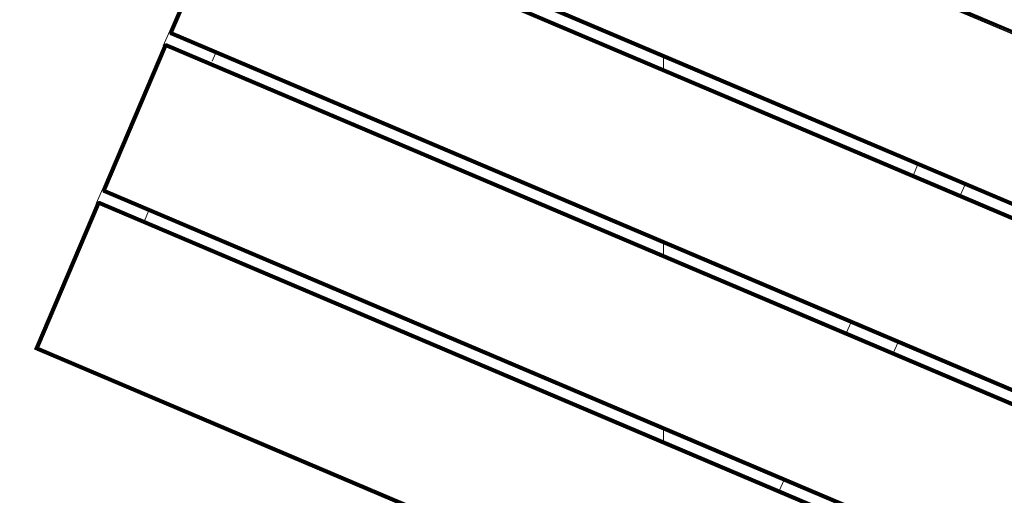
# Model space of a CAD drawing. Header units: millimetres. Extents: x -68595 to 26741, y -534 to 35396.
# Tile 17 of 172: x -60772 to -60194, y 25938 to 26217. Entities that reach past the tile are written whole.
import ezdxf

# ---------------------------------------------------------------- set-up
doc = ezdxf.new("R2010")
doc.units = ezdxf.units.MM
for name, color, linetype, lineweight, true_color in [('Furniture-1', 7, 'Continuous', 9, 0xaaaaaa), ('Kohvikulaud-1', 7, 'Continuous', 9, 0xaaaaaa), ('Surface Pattern-1', 7, 'Continuous', 9, 0x232323)]:
    doc.layers.add(name, color=color, linetype=linetype, lineweight=lineweight, true_color=true_color)

# ---------------------------------------------------------------- blocks, each defined once
blk = doc.blocks.new('MA_Kohvikulaud - Kohvikulaud_DWG-V62-Sisehoov')
at = {"layer": 'Kohvikulaud-1'}
for p, q in [((-38, 448), (-40, 450)), ((-40, 450), (-38.01, 450)), ((-40, 450), (-38, 448)), ((-40, 448), (-40, 450)), ((-40, 448), (-39.97, 448.36)), ((-39.97, 448.36), (-40, 448)), ((-40, 448), (-39.97, 448.03)), ((-39.97, 448.36), (-39.86, 448.74)), ((-39.86, 448.73), (-39.97, 448.36)), ((-39.97, 448.03), (-39.86, 448)), ((-39.97, 448), (-39.97, -448)), ((-39.86, 448.74), (-39.67, 449.09)), ((-39.67, 449.09), (-39.86, 448.72)), ((-39.67, 449.09), (-39.86, 448.73)), ((-39.67, 449.08), (-39.86, 448.68)), ((-39.86, 448.7), (-39.67, 449.08)), ((-39.86, 448.68), (-39.67, 449.02)), ((-39.86, 448.62), (-39.67, 449.02)), ((-39.86, 448.62), (-39.67, 448.92)), ((-39.86, 448.52), (-39.67, 448.92)), ((-39.86, 448.52), (-39.67, 448.77)), ((-39.86, 448.4), (-39.67, 448.77)), ((-39.86, 448.4), (-39.67, 448.6)), ((-39.86, 448.27), (-39.67, 448.6)), ((-39.86, 448.27), (-39.67, 448.4)), ((-39.86, 448.13), (-39.67, 448.4)), ((-39.86, 448.13), (-39.67, 448.2)), ((-39.67, 448), (-39.86, 448.13)), ((-39.86, 448.07), (-39.67, 448)), ((-39.86, 448), (-39.86, -448)), ((-39.67, 449.09), (-39.41, 449.41)), ((-39.41, 449.41), (-39.67, 449.09)), ((-39.41, 449.39), (-39.67, 449.08)), ((-39.67, 449.02), (-39.41, 449.31)), ((-39.67, 448.92), (-39.41, 449.18)), ((-39.67, 449.08), (-39.67, 449.09)), ((-39.67, 449.08), (-39.67, 449.02)), ((-39.67, 449.02), (-39.67, 448.92)), ((-39.67, 448.77), (-39.41, 449)), ((-39.67, 448.92), (-39.67, 448.77)), ((-39.67, 448.6), (-39.41, 448.77)), ((-39.67, 448.77), (-39.67, 448.6)), ((-39.67, 448.6), (-39.67, 448.4)), ((-39.67, 448.4), (-39.41, 448.52)), ((-39.67, 448.4), (-39.67, 448.2)), ((-39.67, 448.2), (-39.41, 448.26)), ((-39.67, 448.2), (-39.67, 448)), ((-39.67, 448), (-39.41, 448)), ((-39.67, 448), (-39.67, -448)), ((-39.41, 449.41), (-39.09, 449.67)), ((-39.09, 449.67), (-39.41, 449.41)), ((-39.09, 449.65), (-39.41, 449.39)), ((-39.41, 449.31), (-39.09, 449.56)), ((-39.41, 449.39), (-39.41, 449.41)), ((-39.41, 449.18), (-39.09, 449.4)), ((-39.41, 449.39), (-39.41, 449.31)), ((-39.41, 449.31), (-39.41, 449.18)), ((-39.41, 449), (-39.09, 449.18)), ((-39.41, 449.18), (-39.41, 449)), ((-39.41, 449), (-39.41, 448.77)), ((-39.41, 448.77), (-39.09, 448.92)), ((-39.41, 448.77), (-39.41, 448.52)), ((-39.41, 448.52), (-39.09, 448.62)), ((-39.41, 448.52), (-39.41, 448.26)), ((-39.41, 448.26), (-39.09, 448.3)), ((-39.41, 448.26), (-39.41, 448)), ((-39.41, 448), (-39.09, 448)), ((-39.41, 448), (-39.41, -448)), ((-39.09, 449.67), (-38.74, 449.86)), ((-38.74, 449.86), (-39.09, 449.67)), ((-38.74, 449.83), (-39.09, 449.65)), ((-39.09, 449.56), (-38.74, 449.73)), ((-39.09, 449.65), (-39.09, 449.67)), ((-39.09, 449.65), (-39.09, 449.56)), ((-39.09, 449.4), (-38.74, 449.56)), ((-39.09, 449.56), (-39.09, 449.4)), ((-39.09, 449.4), (-39.09, 449.18)), ((-39.09, 449.18), (-38.74, 449.31)), ((-39.09, 449.18), (-39.09, 448.92)), ((-39.09, 448.92), (-38.74, 449.02)), ((-39.09, 448.92), (-39.09, 448.62)), ((-39.09, 448.62), (-38.74, 448.68)), ((-39.09, 448.62), (-39.09, 448.3)), ((-39.09, 448.3), (-38.74, 448.34)), ((-39.09, 448.3), (-39.09, 448)), ((-39.09, 448), (-38.74, 448)), ((-39.09, 448), (-39.09, -448)), ((-38.74, 449.86), (-38.36, 449.97)), ((-38.36, 449.97), (-38.74, 449.86)), ((-38.36, 449.93), (-38.74, 449.83)), ((-38.74, 449.83), (-38.74, 449.86)), ((-38.74, 449.73), (-38.36, 449.83)), ((-38.74, 449.83), (-38.74, 449.73)), ((-38.74, 449.73), (-38.74, 449.56)), ((-38.74, 449.56), (-38.36, 449.65)), ((-38.74, 449.56), (-38.74, 449.31)), ((-38.74, 449.31), (-38.36, 449.39)), ((-38.74, 449.31), (-38.74, 449.02)), ((-38.74, 449.02), (-38.36, 449.08)), ((-38.74, 449.02), (-38.74, 448.68)), ((-38.74, 448.68), (-38.36, 448.72)), ((-38.74, 448.68), (-38.74, 448.34)), ((-38.74, 448.34), (-38.36, 448.36)), ((-38.74, 448.34), (-38.74, 448)), ((-38.74, 448), (-38.36, 448)), ((-38.74, 448), (-38.74, -448)), ((-38.36, 449.97), (-38, 450)), ((-38, 450), (-38.36, 449.97)), ((-38.36, 449.93), (-38.36, 449.97)), ((-38.36, 449.93), (-38, 449.97)), ((-38.36, 449.83), (-38.36, 449.93)), ((-38.36, 449.83), (-38, 449.86)), ((-38.36, 449.65), (-38.36, 449.83)), ((-38.36, 449.65), (-38, 449.67)), ((-38.36, 449.39), (-38.36, 449.65)), ((-38.36, 449.39), (-38, 449.41)), ((-38.36, 449.08), (-38.36, 449.39)), ((-38.36, 449.08), (-38, 449.09)), ((-38.36, 448.72), (-38.36, 449.08)), ((-38.36, 448.72), (-38, 448.74)), ((-38.36, 448.36), (-38.36, 448.72)), ((-38.36, 448.36), (-38, 448.36)), ((-38.36, 448.36), (-38.36, 448)), ((-38.36, 448), (-38, 448)), ((-38.36, -448), (-38.36, 448)), ((-38, 449.97), (-38, 450)), ((-38, 449.86), (-38, 449.97)), ((53, 449.97), (-38, 449.97)), ((-38, 449.67), (-38, 449.86)), ((-38, 449.86), (53, 449.86)), ((-38, 449.41), (-38, 449.67)), ((-38, 449.67), (53, 449.67)), ((-38, 449.09), (-38, 449.41)), ((-38, 449.41), (53, 449.41)), ((-38, 448.74), (-38, 449.09)), ((-38, 449.09), (53, 449.09)), ((-38, 448.36), (-38, 448.74)), ((-38, 448.74), (53, 448.74)), ((-38, 448), (-38, 448.36)), ((-38, 448.36), (53, 448.36)), ((53, 448), (-38, 448)), ((-38, 448), (-38, -448)), ((52.99, 450), (62.61, 450)), ((53, 450), (53.36, 449.97)), ((53, 449.97), (53, 450)), ((53.36, 449.97), (53, 450)), ((53, 449.86), (53, 449.97)), ((53.36, 449.93), (53, 449.97)), ((53, 449.67), (53, 449.86)), ((53.36, 449.83), (53, 449.86)), ((53, 449.41), (53, 449.67)), ((53.36, 449.65), (53, 449.67)), ((53, 449.09), (53, 449.41)), ((53.36, 449.39), (53, 449.41)), ((53, 448.74), (53, 449.09)), ((53.36, 449.08), (53, 449.09)), ((53, 448.36), (53, 448.74)), ((53.36, 448.72), (53, 448.74)), ((53, 448), (53, 448.36)), ((53.36, 448.36), (53, 448.36)), ((53, -448), (53, 448)), ((53, 448), (53.36, 448)), ((53.36, 449.97), (53.74, 449.86)), ((53.36, 449.93), (53.36, 449.97)), ((53.74, 449.86), (53.36, 449.97)), ((53.74, 449.83), (53.36, 449.93)), ((53.36, 449.93), (53.36, 449.83)), ((53.36, 449.83), (53.74, 449.73)), ((53.36, 449.83), (53.36, 449.65)), ((53.36, 449.65), (53.74, 449.56)), ((53.36, 449.65), (53.36, 449.39)), ((53.36, 449.39), (53.74, 449.31)), ((53.36, 449.39), (53.36, 449.08)), ((53.36, 449.08), (53.74, 449.02)), ((53.36, 449.08), (53.36, 448.72)), ((53.36, 448.72), (53.74, 448.68)), ((53.36, 448.72), (53.36, 448.36)), ((53.36, 448.36), (53.74, 448.34)), ((53.36, 448.36), (53.36, 448)), ((53.36, 448), (53.74, 448)), ((53.36, -448), (53.36, 448)), ((53.74, 449.86), (54.09, 449.67)), ((53.74, 449.83), (53.74, 449.86)), ((54.09, 449.67), (53.74, 449.86)), ((54.09, 449.65), (53.74, 449.83)), ((53.74, 449.83), (53.74, 449.73)), ((53.74, 449.73), (54.09, 449.56)), ((53.74, 449.73), (53.74, 449.56)), ((53.74, 449.56), (54.09, 449.4)), ((53.74, 449.56), (53.74, 449.31)), ((53.74, 449.31), (54.09, 449.18)), ((53.74, 449.31), (53.74, 449.02)), ((53.74, 449.02), (54.09, 448.92)), ((53.74, 449.02), (53.74, 448.68)), ((53.74, 448.68), (54.09, 448.62)), ((53.74, 448.68), (53.74, 448.34)), ((53.74, 448.34), (54.09, 448.3)), ((53.74, 448.34), (53.74, 448)), ((53.74, 448), (54.09, 448)), ((53.74, 448), (53.74, -448)), ((54.09, 449.67), (54.41, 449.41)), ((54.09, 449.65), (54.09, 449.67)), ((54.41, 449.41), (54.09, 449.67)), ((54.41, 449.39), (54.09, 449.65)), ((54.09, 449.65), (54.09, 449.56)), ((54.09, 449.56), (54.41, 449.31)), ((54.09, 449.56), (54.09, 449.4)), ((54.09, 449.4), (54.41, 449.18)), ((54.09, 449.4), (54.09, 449.18)), ((54.09, 449.18), (54.41, 449)), ((54.09, 449.18), (54.09, 448.92)), ((54.09, 448.92), (54.41, 448.77)), ((54.09, 448.92), (54.09, 448.62)), ((54.09, 448.62), (54.41, 448.52)), ((54.09, 448.62), (54.09, 448.3)), ((54.09, 448.3), (54.41, 448.26)), ((54.09, 448.3), (54.09, 448)), ((54.09, 448), (54.41, 448)), ((54.09, -448), (54.09, 448)), ((54.41, 449.41), (54.67, 449.09)), ((54.41, 449.39), (54.41, 449.41)), ((54.67, 449.09), (54.41, 449.41)), ((54.67, 449.08), (54.41, 449.39)), ((54.41, 449.39), (54.41, 449.31)), ((54.41, 449.31), (54.67, 449.02)), ((54.41, 449.31), (54.41, 449.18)), ((54.41, 449.18), (54.67, 448.92)), ((54.41, 449.18), (54.41, 449)), ((54.41, 449), (54.67, 448.77)), ((54.41, 449), (54.41, 448.77)), ((54.41, 448.77), (54.67, 448.6)), ((54.41, 448.77), (54.41, 448.52)), ((54.41, 448.52), (54.67, 448.4)), ((54.41, 448.52), (54.41, 448.26)), ((54.41, 448.26), (54.67, 448.2)), ((54.41, 448.26), (54.41, 448)), ((54.41, 448), (54.67, 448)), ((54.41, -448), (54.41, 448)), ((54.67, 449.09), (54.86, 448.74)), ((54.67, 449.08), (54.67, 449.09)), ((54.86, 448.74), (54.67, 449.09)), ((54.67, 449.08), (54.86, 448.72)), ((54.67, 449.08), (54.67, 449.02)), ((54.86, 448.73), (54.67, 449.08)), ((54.86, 448.7), (54.67, 449.02)), ((54.67, 449.02), (54.86, 448.7)), ((54.67, 449.02), (54.67, 448.92)), ((54.67, 448.92), (54.86, 448.65)), ((54.67, 448.92), (54.86, 448.65)), ((54.67, 448.92), (54.67, 448.77)), ((54.67, 448.77), (54.86, 448.57)), ((54.67, 448.77), (54.86, 448.57)), ((54.67, 448.77), (54.67, 448.6)), ((54.67, 448.6), (54.86, 448.46)), ((54.67, 448.6), (54.86, 448.46)), ((54.67, 448.6), (54.67, 448.4)), ((54.67, 448.4), (54.86, 448.34)), ((54.67, 448.4), (54.86, 448.34)), ((54.67, 448.4), (54.67, 448.2)), ((54.67, 448.2), (54.86, 448.2)), ((54.67, 448.2), (54.86, 448.2)), ((54.67, 448.2), (54.67, 448)), ((54.67, 448), (54.86, 448.07)), ((54.67, 448), (54.86, 448.07)), ((54.67, -448), (54.67, 448)), ((54.86, 448.74), (54.97, 448.36)), ((54.86, 448.73), (54.97, 448.36)), ((54.86, 448), (54.97, 448.03)), ((54.86, -448), (54.86, 448)), ((54.97, 448.36), (55, 448)), ((54.97, 448.36), (55, 448)), ((54.97, 448.03), (55, 448)), ((54.97, -448), (54.97, 448)), ((60.63, 448), (60.66, 448.36)), ((60.66, 448.36), (60.63, 448)), ((60.66, 448.03), (60.63, 448)), ((60.66, 448.36), (60.77, 448.74)), ((60.66, 448.36), (60.77, 448.74)), ((60.77, 448), (60.66, 448.03)), ((60.66, 448), (60.66, -448)), ((60.77, 448.74), (60.95, 449.09)), ((60.95, 449.09), (60.77, 448.74)), ((60.95, 449.08), (60.77, 448.68)), ((60.77, 448.74), (60.95, 449.08)), ((60.77, 448.68), (60.95, 449.02)), ((60.77, 448.62), (60.95, 449.02)), ((60.77, 448.62), (60.95, 448.92)), ((60.77, 448.52), (60.95, 448.92)), ((60.77, 448.52), (60.95, 448.77)), ((60.77, 448.4), (60.95, 448.77)), ((60.77, 448.4), (60.95, 448.6)), ((60.77, 448.27), (60.95, 448.6)), ((60.77, 448.27), (60.95, 448.4)), ((60.77, 448.13), (60.95, 448.4)), ((60.95, 448.2), (60.77, 448.13)), ((60.77, 448.07), (60.95, 448.2)), ((60.77, 448), (60.95, 448)), ((60.77, -448), (60.77, 448)), ((60.95, 449.09), (61.21, 449.41)), ((61.21, 449.41), (60.95, 449.09)), ((61.21, 449.39), (60.95, 449.08)), ((60.95, 449.02), (61.21, 449.31)), ((60.95, 448.92), (61.21, 449.18)), ((60.95, 449.09), (60.95, 449.08)), ((60.95, 449.08), (60.95, 449.02)), ((60.95, 449.02), (60.95, 448.92)), ((60.95, 448.77), (61.21, 449)), ((60.95, 448.92), (60.95, 448.77)), ((60.95, 448.6), (61.21, 448.77)), ((60.95, 448.77), (60.95, 448.6)), ((60.95, 448.6), (60.95, 448.4)), ((60.95, 448.4), (61.21, 448.52)), ((60.95, 448.4), (60.95, 448.2)), ((60.95, 448.2), (61.21, 448.26)), ((60.95, 448), (60.95, 448.2)), ((60.95, 448), (61.21, 448)), ((60.95, 448), (60.95, -448)), ((61.21, 449.41), (61.53, 449.67)), ((61.53, 449.67), (61.21, 449.41)), ((61.53, 449.65), (61.21, 449.39)), ((61.21, 449.31), (61.53, 449.56)), ((61.21, 449.41), (61.21, 449.39)), ((61.21, 449.18), (61.53, 449.4)), ((61.21, 449.39), (61.21, 449.31)), ((61.21, 449.31), (61.21, 449.18)), ((61.21, 449), (61.53, 449.18)), ((61.21, 449.18), (61.21, 449)), ((61.21, 449), (61.21, 448.77)), ((61.21, 448.77), (61.53, 448.92)), ((61.21, 448.77), (61.21, 448.52)), ((61.21, 448.52), (61.53, 448.62)), ((61.21, 448.52), (61.21, 448.26)), ((61.21, 448.26), (61.53, 448.3)), ((61.21, 448), (61.21, 448.26)), ((61.21, 448), (61.53, 448)), ((61.21, -448), (61.21, 448)), ((61.53, 449.67), (61.89, 449.86)), ((61.89, 449.86), (61.53, 449.67)), ((61.89, 449.83), (61.53, 449.65)), ((61.53, 449.56), (61.89, 449.73)), ((61.53, 449.67), (61.53, 449.65)), ((61.53, 449.65), (61.53, 449.56)), ((61.53, 449.4), (61.89, 449.56)), ((61.53, 449.56), (61.53, 449.4)), ((61.53, 449.4), (61.53, 449.18)), ((61.53, 449.18), (61.89, 449.31)), ((61.53, 449.18), (61.53, 448.92)), ((61.53, 448.92), (61.89, 449.02)), ((61.53, 448.92), (61.53, 448.62)), ((61.53, 448.62), (61.89, 448.68)), ((61.53, 448.62), (61.53, 448.3)), ((61.53, 448.3), (61.89, 448.34)), ((61.53, 448), (61.53, 448.3)), ((61.53, 448), (61.89, 448)), ((61.53, -448), (61.53, 448)), ((61.89, 449.86), (62.26, 449.97)), ((62.26, 449.97), (61.89, 449.86)), ((62.26, 449.93), (61.89, 449.83)), ((61.89, 449.86), (61.89, 449.83)), ((61.89, 449.73), (62.26, 449.83)), ((61.89, 449.83), (61.89, 449.73)), ((61.89, 449.73), (61.89, 449.56)), ((61.89, 449.56), (62.26, 449.65)), ((61.89, 449.56), (61.89, 449.31)), ((61.89, 449.31), (62.26, 449.39)), ((61.89, 449.31), (61.89, 449.02)), ((61.89, 449.02), (62.26, 449.08)), ((61.89, 449.02), (61.89, 448.68)), ((61.89, 448.68), (62.26, 448.72)), ((61.89, 448.68), (61.89, 448.34)), ((61.89, 448.34), (62.26, 448.36)), ((61.89, 448), (61.89, 448.34)), ((61.89, 448), (62.26, 448)), ((61.89, -448), (61.89, 448)), ((62.26, 449.97), (62.63, 450)), ((62.63, 450), (62.26, 449.97)), ((62.63, 449.97), (62.26, 449.93)), ((62.26, 449.97), (62.26, 449.93)), ((62.26, 449.83), (62.26, 449.93)), ((62.63, 449.86), (62.26, 449.83)), ((62.26, 449.65), (62.26, 449.83)), ((62.63, 449.67), (62.26, 449.65)), ((62.26, 449.39), (62.26, 449.65)), ((62.63, 449.41), (62.26, 449.39)), ((62.26, 449.08), (62.26, 449.39)), ((62.63, 449.09), (62.26, 449.08)), ((62.26, 448.72), (62.26, 449.08)), ((62.63, 448.74), (62.26, 448.72)), ((62.26, 448.36), (62.26, 448.72)), ((62.26, 448), (62.26, 448.36)), ((62.63, 448.36), (62.26, 448.36)), ((62.26, 448), (62.63, 448)), ((62.26, -448), (62.26, 448)), ((62.63, 449.97), (62.63, 450)), ((62.63, 449.86), (62.63, 449.97)), ((153.62, 449.97), (62.63, 449.97)), ((62.63, 449.67), (62.63, 449.86)), ((62.63, 449.86), (153.62, 449.86)), ((62.63, 449.41), (62.63, 449.67)), ((62.63, 449.67), (153.62, 449.67)), ((62.63, 449.09), (62.63, 449.41)), ((62.63, 449.41), (153.62, 449.41)), ((62.63, 448.74), (62.63, 449.09)), ((62.63, 449.09), (153.62, 449.09)), ((62.63, 448.36), (62.63, 448.74)), ((62.63, 448.74), (153.62, 448.74)), ((62.63, 448), (62.63, 448.36)), ((62.63, 448.36), (153.62, 448.36)), ((153.62, 448), (62.63, 448)), ((62.63, 448), (62.63, -448)), ((153.61, 450), (163.24, 450)), ((153.62, 450), (153.99, 449.97)), ((153.62, 449.97), (153.62, 450)), ((153.99, 449.97), (153.62, 450)), ((153.62, 449.86), (153.62, 449.97)), ((153.99, 449.93), (153.62, 449.97)), ((153.62, 449.67), (153.62, 449.86)), ((153.99, 449.83), (153.62, 449.86)), ((153.62, 449.41), (153.62, 449.67)), ((153.99, 449.65), (153.62, 449.67)), ((153.62, 449.09), (153.62, 449.41)), ((153.99, 449.39), (153.62, 449.41)), ((153.62, 448.74), (153.62, 449.09)), ((153.99, 449.08), (153.62, 449.09)), ((153.62, 448.36), (153.62, 448.74)), ((153.99, 448.72), (153.62, 448.74)), ((153.62, 448), (153.62, 448.36)), ((153.99, 448.36), (153.62, 448.36)), ((153.62, -448), (153.62, 448)), ((153.62, 448), (153.99, 448)), ((153.99, 449.97), (154.36, 449.86)), ((153.99, 449.93), (153.99, 449.97)), ((154.36, 449.86), (153.99, 449.97)), ((154.36, 449.83), (153.99, 449.93)), ((153.99, 449.93), (153.99, 449.83)), ((153.99, 449.83), (154.36, 449.73)), ((153.99, 449.83), (153.99, 449.65)), ((153.99, 449.65), (154.36, 449.56)), ((153.99, 449.65), (153.99, 449.39)), ((153.99, 449.39), (154.36, 449.31)), ((153.99, 449.39), (153.99, 449.08)), ((153.99, 449.08), (154.36, 449.02)), ((153.99, 449.08), (153.99, 448.72)), ((153.99, 448.72), (154.36, 448.68)), ((153.99, 448.72), (153.99, 448.36)), ((153.99, 448.36), (154.36, 448.34)), ((153.99, 448.36), (153.99, 448)), ((153.99, 448), (154.36, 448)), ((153.99, 448), (153.99, -448)), ((154.36, 449.86), (154.72, 449.67)), ((154.36, 449.83), (154.36, 449.86)), ((154.72, 449.67), (154.36, 449.86)), ((154.72, 449.65), (154.36, 449.83)), ((154.36, 449.83), (154.36, 449.73)), ((154.36, 449.73), (154.72, 449.56)), ((154.36, 449.73), (154.36, 449.56)), ((154.36, 449.56), (154.72, 449.4)), ((154.36, 449.56), (154.36, 449.31)), ((154.36, 449.31), (154.72, 449.18)), ((154.36, 449.31), (154.36, 449.02)), ((154.36, 449.02), (154.72, 448.92)), ((154.36, 449.02), (154.36, 448.68)), ((154.36, 448.68), (154.72, 448.62)), ((154.36, 448.68), (154.36, 448.34)), ((154.36, 448.34), (154.72, 448.3)), ((154.36, 448.34), (154.36, 448)), ((154.36, 448), (154.72, 448)), ((154.36, 448), (154.36, -448)), ((154.72, 449.67), (155.04, 449.41)), ((154.72, 449.65), (154.72, 449.67)), ((155.04, 449.41), (154.72, 449.67)), ((155.04, 449.39), (154.72, 449.65)), ((154.72, 449.65), (154.72, 449.56)), ((154.72, 449.56), (155.04, 449.31)), ((154.72, 449.56), (154.72, 449.4)), ((154.72, 449.4), (155.04, 449.18)), ((154.72, 449.4), (154.72, 449.18)), ((154.72, 449.18), (155.04, 449)), ((154.72, 449.18), (154.72, 448.92)), ((154.72, 448.92), (155.04, 448.77)), ((154.72, 448.92), (154.72, 448.62)), ((154.72, 448.62), (155.04, 448.52)), ((154.72, 448.62), (154.72, 448.3)), ((154.72, 448.3), (155.04, 448.26)), ((154.72, 448.3), (154.72, 448)), ((154.72, 448), (155.04, 448)), ((154.72, 448), (154.72, -448)), ((155.04, 449.41), (155.3, 449.09)), ((155.04, 449.39), (155.04, 449.41)), ((155.3, 449.09), (155.04, 449.41)), ((155.3, 449.08), (155.04, 449.39)), ((155.04, 449.39), (155.04, 449.31)), ((155.04, 449.31), (155.3, 449.02)), ((155.04, 449.31), (155.04, 449.18)), ((155.04, 449.18), (155.3, 448.92)), ((155.04, 449.18), (155.04, 449)), ((155.04, 449), (155.3, 448.77)), ((155.04, 449), (155.04, 448.77)), ((155.04, 448.77), (155.3, 448.6)), ((155.04, 448.77), (155.04, 448.52)), ((155.04, 448.52), (155.3, 448.4)), ((155.04, 448.52), (155.04, 448.26)), ((155.04, 448.26), (155.3, 448.2)), ((155.04, 448.26), (155.04, 448)), ((155.04, 448), (155.3, 448)), ((155.04, 448), (155.04, -448)), ((155.3, 449.09), (155.48, 448.74)), ((155.3, 449.08), (155.3, 449.09)), ((155.48, 448.74), (155.3, 449.09)), ((155.3, 449.08), (155.48, 448.72)), ((155.3, 449.08), (155.3, 449.02)), ((155.48, 448.73), (155.3, 449.08)), ((155.48, 448.7), (155.3, 449.02)), ((155.3, 449.02), (155.48, 448.7)), ((155.3, 449.02), (155.3, 448.92)), ((155.3, 448.92), (155.48, 448.65)), ((155.3, 448.92), (155.48, 448.65)), ((155.3, 448.92), (155.3, 448.77)), ((155.3, 448.77), (155.48, 448.57)), ((155.3, 448.77), (155.48, 448.57)), ((155.3, 448.77), (155.3, 448.6)), ((155.3, 448.6), (155.48, 448.46)), ((155.3, 448.6), (155.48, 448.46)), ((155.3, 448.6), (155.3, 448.4)), ((155.3, 448.4), (155.48, 448.34)), ((155.3, 448.4), (155.48, 448.34)), ((155.3, 448.4), (155.3, 448.2)), ((155.3, 448.2), (155.48, 448.2)), ((155.3, 448.2), (155.48, 448.2)), ((155.3, 448.2), (155.3, 448)), ((155.3, 448), (155.48, 448.07)), ((155.3, 448), (155.48, 448.07)), ((155.3, 448), (155.3, -448)), ((155.48, 448.74), (155.59, 448.36)), ((155.48, 448.73), (155.59, 448.36)), ((155.48, 448), (155.59, 448.03)), ((155.48, 448), (155.48, -448)), ((155.59, 448.36), (155.62, 448)), ((155.59, 448.36), (155.62, 448)), ((155.59, 448.03), (155.62, 448)), ((155.59, -448), (155.59, 448)), ((161.25, 448), (161.28, 448.36)), ((161.28, 448.36), (161.25, 448)), ((161.28, 448.03), (161.25, 448)), ((161.28, 448.36), (161.39, 448.74)), ((161.28, 448.36), (161.39, 448.74)), ((161.39, 448), (161.28, 448.03)), ((161.28, -448), (161.28, 448)), ((161.39, 448.74), (161.58, 449.09)), ((161.58, 449.09), (161.39, 448.74)), ((161.58, 449.08), (161.39, 448.68)), ((161.39, 448.74), (161.58, 449.08)), ((161.39, 448.68), (161.58, 449.02)), ((161.39, 448.62), (161.58, 449.02)), ((161.39, 448.62), (161.58, 448.92)), ((161.39, 448.52), (161.58, 448.92)), ((161.39, 448.52), (161.58, 448.77)), ((161.39, 448.4), (161.58, 448.77)), ((161.39, 448.4), (161.58, 448.6)), ((161.39, 448.27), (161.58, 448.6)), ((161.39, 448.27), (161.58, 448.4)), ((161.39, 448.13), (161.58, 448.4)), ((161.58, 448.2), (161.39, 448.13)), ((161.39, 448.07), (161.58, 448.2)), ((161.39, 448), (161.58, 448)), ((161.39, 448), (161.39, -448)), ((161.58, 449.09), (161.84, 449.41)), ((161.84, 449.41), (161.58, 449.09)), ((161.84, 449.39), (161.58, 449.08)), ((161.58, 449.02), (161.84, 449.31)), ((161.58, 448.92), (161.84, 449.18)), ((161.58, 449.09), (161.58, 449.08)), ((161.58, 449.08), (161.58, 449.02)), ((161.58, 449.02), (161.58, 448.92)), ((161.58, 448.77), (161.84, 449)), ((161.58, 448.92), (161.58, 448.77)), ((161.58, 448.6), (161.84, 448.77)), ((161.58, 448.77), (161.58, 448.6)), ((161.58, 448.6), (161.58, 448.4)), ((161.58, 448.4), (161.84, 448.52)), ((161.58, 448.4), (161.58, 448.2)), ((161.58, 448.2), (161.84, 448.26)), ((161.58, 448), (161.58, 448.2)), ((161.58, 448), (161.84, 448)), ((161.58, -448), (161.58, 448)), ((161.84, 449.41), (162.16, 449.67)), ((162.16, 449.67), (161.84, 449.41)), ((162.16, 449.65), (161.84, 449.39)), ((161.84, 449.31), (162.16, 449.56)), ((161.84, 449.41), (161.84, 449.39)), ((161.84, 449.18), (162.16, 449.4)), ((161.84, 449.39), (161.84, 449.31)), ((161.84, 449.31), (161.84, 449.18)), ((161.84, 449), (162.16, 449.18)), ((161.84, 449.18), (161.84, 449)), ((161.84, 449), (161.84, 448.77)), ((161.84, 448.77), (162.16, 448.92)), ((161.84, 448.77), (161.84, 448.52)), ((161.84, 448.52), (162.16, 448.62)), ((161.84, 448.52), (161.84, 448.26)), ((161.84, 448.26), (162.16, 448.3)), ((161.84, 448), (161.84, 448.26)), ((161.84, 448), (162.16, 448)), ((161.84, -448), (161.84, 448)), ((162.16, 449.67), (162.51, 449.86)), ((162.51, 449.86), (162.16, 449.67)), ((162.51, 449.83), (162.16, 449.65)), ((162.16, 449.56), (162.51, 449.73)), ((162.16, 449.67), (162.16, 449.65)), ((162.16, 449.65), (162.16, 449.56)), ((162.16, 449.4), (162.51, 449.56)), ((162.16, 449.56), (162.16, 449.4)), ((162.16, 449.4), (162.16, 449.18)), ((162.16, 449.18), (162.51, 449.31)), ((162.16, 449.18), (162.16, 448.92)), ((162.16, 448.92), (162.51, 449.02)), ((162.16, 448.92), (162.16, 448.62)), ((162.16, 448.62), (162.51, 448.68)), ((162.16, 448.62), (162.16, 448.3)), ((162.16, 448.3), (162.51, 448.34)), ((162.16, 448), (162.16, 448.3)), ((162.16, 448), (162.51, 448)), ((162.16, -448), (162.16, 448)), ((162.51, 449.86), (162.89, 449.97)), ((162.89, 449.97), (162.51, 449.86)), ((162.89, 449.93), (162.51, 449.83)), ((162.51, 449.86), (162.51, 449.83)), ((162.51, 449.73), (162.89, 449.83)), ((162.51, 449.83), (162.51, 449.73)), ((162.51, 449.73), (162.51, 449.56)), ((162.51, 449.56), (162.89, 449.65)), ((162.51, 449.56), (162.51, 449.31)), ((162.51, 449.31), (162.89, 449.39)), ((162.51, 449.31), (162.51, 449.02)), ((162.51, 449.02), (162.89, 449.08)), ((162.51, 449.02), (162.51, 448.68)), ((162.51, 448.68), (162.89, 448.72)), ((162.51, 448.68), (162.51, 448.34)), ((162.51, 448.34), (162.89, 448.36)), ((162.51, 448), (162.51, 448.34)), ((162.51, 448), (162.89, 448)), ((162.51, -448), (162.51, 448)), ((162.89, 449.97), (163.25, 450)), ((163.25, 450), (162.89, 449.97)), ((163.25, 449.97), (162.89, 449.93)), ((162.89, 449.97), (162.89, 449.93)), ((162.89, 449.83), (162.89, 449.93)), ((163.25, 449.86), (162.89, 449.83)), ((162.89, 449.65), (162.89, 449.83)), ((163.25, 449.67), (162.89, 449.65)), ((162.89, 449.39), (162.89, 449.65)), ((163.25, 449.41), (162.89, 449.39)), ((162.89, 449.08), (162.89, 449.39)), ((163.25, 449.09), (162.89, 449.08)), ((162.89, 448.72), (162.89, 449.08)), ((163.25, 448.74), (162.89, 448.72)), ((162.89, 448.36), (162.89, 448.72)), ((162.89, 448), (162.89, 448.36)), ((163.25, 448.36), (162.89, 448.36)), ((162.89, 448), (163.25, 448)), ((162.89, -448), (162.89, 448)), ((163.25, 449.97), (163.25, 450)), ((163.25, 449.86), (163.25, 449.97)), ((254.25, 449.97), (163.25, 449.97)), ((163.25, 449.67), (163.25, 449.86)), ((254.25, 449.86), (163.25, 449.86)), ((163.25, 449.41), (163.25, 449.67)), ((254.25, 449.67), (163.25, 449.67)), ((163.25, 449.09), (163.25, 449.41)), ((254.25, 449.41), (163.25, 449.41)), ((163.25, 448.74), (163.25, 449.09)), ((254.25, 449.09), (163.25, 449.09)), ((163.25, 448.36), (163.25, 448.74)), ((254.25, 448.74), (163.25, 448.74)), ((163.25, 448), (163.25, 448.36)), ((163.25, 448.36), (254.25, 448.36)), ((254.25, 448), (163.25, 448)), ((163.25, 448), (163.25, -448)), ((254.25, -448), (254.25, 448)), ((254.61, 448), (254.61, -448)), ((254.99, 448), (254.99, -448)), ((255.34, 448), (255.34, -448)), ((255.66, 448), (255.66, -448)), ((255.92, -448), (255.92, 448)), ((256.11, 448), (256.11, -448)), ((256.22, -448), (256.22, 448)), ((261.91, -448), (261.91, 448)), ((262.02, 448), (262.02, -448)), ((262.2, -448), (262.2, 448)), ((262.46, -448), (262.46, 448)), ((262.78, -448), (262.78, 448)), ((263.14, -448), (263.14, 448)), ((263.51, -448), (263.51, 448)), ((263.88, 448), (263.88, -448)), ((354.88, -448), (354.88, 448)), ((355.24, 448), (355.24, -448)), ((355.61, -448), (355.61, 448)), ((355.97, -448), (355.97, 448)), ((356.29, -448), (356.29, 448)), ((356.55, -448), (356.55, 448)), ((356.73, -448), (356.73, 448)), ((356.84, -448), (356.84, 448)), ((60.95, 420), (54.67, 420)), ((161.58, 420), (156.55, 420)), ((54.67, 15), (60.95, 15)), ((155.3, 15), (161.58, 15)), ((255.92, 15), (262.2, 15)), ((155.3, -15), (161.58, -15)), ((255.92, -15), (262.2, -15))]:
    blk.add_line(p, q, dxfattribs=at)
blk = doc.blocks.new('MA_Kohvikulaud - MA_Kohvikulaud-V63-Sisehoov')
blk.add_blockref('MA_Kohvikulaud - Kohvikulaud_DWG-V62-Sisehoov', (-357.3, 23.93))

msp = doc.modelspace()

# ---------------------------------------------------------------- hatches: boundary and pattern name
at = {"layer": 'Surface Pattern-1'}
h = msp.add_hatch(dxfattribs=at)
h.set_pattern_fill('FP_6', color=256, style=0, pattern_type=2)
h.set_pattern_definition([(270, (-67594.6, -13241.8), (600, 4e-14), []), (0, (-67594.6, -13241.8), (0, 600), [])])
h.paths.add_polyline_path([(-59902.01, 25556.61), (-57646.08, 27269.19), (-57646.08, 29348.17), (-66244.21, 29348.17), (-66244.21, 29093.17), (-66744.21, 29093.17), (-66744.21, 29348.17), (-66798.58, 29348.17), (-66798.58, 25687.16), (-64518.77, 26921.57), (-63355.37, 26921.57), (-59935.15, 25569.7)])
h.paths.add_polyline_path([(-59935.15, 25671.63), (-60763.15, 26024.35), (-60410.88, 26851.3), (-59583.94, 26499.03), (-59934.9, 25672.21)])
h.paths.add_polyline_path([(-59925.64, 25770.8), (-59923.44, 25775.98), (-60296.25, 25934.23), (-60298.45, 25929.05), (-59935.15, 25774.84)])
h.paths.add_polyline_path([(-59886.32, 25863.43), (-59884.13, 25868.61), (-60256.93, 26026.85), (-60259.13, 26021.68), (-59896.89, 25867.91)])
h.paths.add_polyline_path([(-60326.06, 25940.77), (-60323.86, 25945.95), (-60696.67, 26104.2), (-60698.87, 26099.02), (-60338.5, 25946.05)])
h.paths.add_polyline_path([(-59847.01, 25956.06), (-59844.81, 25961.23), (-60217.61, 26119.48), (-60219.81, 26114.3), (-59875.7, 25968.24)])
h.paths.add_polyline_path([(-60286.74, 26033.4), (-60284.55, 26038.58), (-60657.35, 26196.82), (-60659.55, 26191.64), (-60312.19, 26044.2)])
h.paths.add_polyline_path([(-59807.69, 26048.68), (-59805.49, 26053.86), (-60178.3, 26212.11), (-60180.49, 26206.93), (-59811.38, 26050.25)])
h.paths.add_polyline_path([(-60247.43, 26126.02), (-60245.23, 26131.2), (-60618.03, 26289.45), (-60620.23, 26284.27), (-60254.11, 26128.86)])
h.paths.add_polyline_path([(-59768.37, 26141.31), (-59766.58, 26146.66), (-60138.98, 26304.73), (-60141.18, 26299.55), (-59772.06, 26142.87)])
h.paths.add_polyline_path([(-60208.11, 26218.65), (-60205.91, 26223.83), (-60578.72, 26382.07), (-60580.91, 26376.9), (-60254.11, 26238.18)])
h.paths.add_polyline_path([(-60702.62, 26231.01), (-61172.19, 26271.89), (-61169.58, 26301.77), (-61158.95, 26300.85), (-61151.37, 26400.57), (-61203.14, 26405.07), (-61212.32, 26310.84), (-61214.46, 26310.84), (-61227.91, 26311.07), (-61228.27, 26306.88), (-61409.69, 26322.68), (-61370.66, 26770.98), (-61189.25, 26755.19), (-61189.25, 26750.03), (-61173.59, 26747.54), (-61173.52, 26745.41), (-61181.46, 26654.13), (-61128.6, 26649.53), (-61119.93, 26749.15), (-61130.56, 26750.08), (-61127.96, 26779.97), (-60658.39, 26739.09), (-60661, 26709.2), (-60671.62, 26710.13), (-60710.65, 26261.82), (-60700.02, 26260.9)])
h.paths.add_polyline_path([(-59729.05, 26233.93), (-59726.86, 26239.11), (-60099.66, 26397.36), (-60101.86, 26392.18), (-59766.58, 26249.86)])
h.paths.add_polyline_path([(-60818.88, 26301.36), (-60785.06, 26689.89), (-60790.04, 26690.32), (-60823.86, 26301.79), (-60819.24, 26301.39)])
h.paths.add_polyline_path([(-60929.71, 26311.01), (-60895.89, 26699.54), (-60900.87, 26699.97), (-60934.69, 26311.44), (-60930.07, 26311.04)])
h.paths.add_polyline_path([(-60168.79, 26311.28), (-60166.59, 26316.45), (-60539.4, 26474.7), (-60541.6, 26469.52), (-60179.65, 26315.88)])
h.paths.add_polyline_path([(-61040.54, 26320.65), (-61006.72, 26709.19), (-61011.7, 26709.62), (-61045.52, 26321.09), (-61040.91, 26320.69)])
h.paths.add_polyline_path([(-59689.74, 26326.56), (-59687.54, 26331.74), (-60060.34, 26489.98), (-60062.54, 26484.81), (-59753.84, 26353.77)])
h.paths.add_polyline_path([(-61339.39, 26346.67), (-61305.57, 26735.2), (-61334.96, 26737.76), (-61368.78, 26349.23), (-61341.39, 26346.84)])
h.paths.add_polyline_path([(-61794.58, 26398.35), (-61840.04, 26401.68), (-61870.78, 26407.04), (-61905.09, 26416.67), (-61936.08, 26428.54), (-61967.1, 26444.26), (-61995.78, 26462.31), (-62022.06, 26482.8), (-62049.05, 26508.6), (-62071.6, 26534.97), (-62089.77, 26560.85), (-62106.41, 26590.15), (-62120.92, 26622.77), (-62131.8, 26655.75), (-62139.08, 26688.22), (-62143.2, 26721.41), (-62144.05, 26759.59), (-62141.75, 26790.03), (-62135.88, 26824.61), (-62126.95, 26856.9), (-62114.39, 26889.85), (-62099.32, 26919.78), (-62080.62, 26949.54), (-62058.46, 26977.66), (-62034.33, 27002.81), (-62009.22, 27024.44), (-61978.85, 27045.48), (-61952.78, 27060.17), (-61919.95, 27074.76), (-61883.79, 27086.41), (-61854.75, 27092.84), (-61818.79, 27097.11), (-61786.3, 27097.97), (-61751.21, 27095.26), (-61718.3, 27089.65), (-61684.08, 27080.02), (-61653.08, 27068.15), (-61621.65, 27052.19), (-61593.39, 27034.38), (-61567.11, 27013.89), (-61540.12, 26988.09), (-61517.57, 26961.73), (-61499.4, 26935.85), (-61482.76, 26906.54), (-61468.25, 26873.93), (-61456.53, 26837.61), (-61450.09, 26808.51), (-61445.96, 26775.13), (-61445.04, 26738.53), (-61447.42, 26706.67), (-61453.29, 26672.07), (-61463.17, 26637.11), (-61474.78, 26606.85), (-61489.85, 26576.91), (-61508.55, 26547.15), (-61530.7, 26519.03), (-61554.84, 26493.88), (-61579.95, 26472.26), (-61607.41, 26452.97), (-61636.39, 26436.52), (-61669.22, 26421.93), (-61701.98, 26411.13), (-61736.7, 26403.53), (-61771.87, 26399.46), (-61787.01, 26398.72)])
h.paths.add_polyline_path([(-60129.47, 26403.9), (-60127.28, 26409.08), (-60500.08, 26567.33), (-60502.28, 26562.15), (-60179.65, 26425.2)])
h.paths.add_polyline_path([(-59650.42, 26419.19), (-59622.82, 26484.2), (-59995.63, 26642.44), (-60023.22, 26577.43), (-59657.46, 26422.17)])
h.paths.add_polyline_path([(-61147.68, 26430.36), (-61131.2, 26619.64), (-61184.08, 26624.02), (-61200.54, 26434.96), (-61151.37, 26430.68)])
h.paths.add_polyline_path([(-61647.95, 26475.26), (-61641.03, 26479.35), (-61647.42, 26475.58)])
h.paths.add_polyline_path([(-61622.33, 26490.62), (-61615.32, 26495.8), (-61622.27, 26490.67)])
h.paths.add_polyline_path([(-60090.16, 26496.53), (-60087.96, 26501.71), (-60460.76, 26659.95), (-60462.96, 26654.77), (-60093.95, 26498.14)])
h.paths.add_polyline_path([(-61554.46, 26552.32), (-61548.96, 26559.68), (-61554.14, 26552.76)])
h.paths.add_polyline_path([(-59757.36, 26583.89), (-59778.57, 26605.1), (-59771.03, 26612.64), (-60089.23, 26930.84), (-60096.77, 26923.3), (-60117.98, 26944.51), (-59784.7, 27277.8), (-59763.48, 27256.58), (-59771.03, 27249.04), (-59700.32, 27178.33), (-59662.8, 27215.85), (-59729.03, 27283.57), (-59728.47, 27284.32), (-59718.6, 27295.01), (-59721.43, 27298.64), (-59593.06, 27427), (-59275.26, 27108.41), (-59403.63, 26980.04), (-59407.67, 26983.27), (-59419.56, 26972.97), (-59420.34, 26973.4), (-59486.02, 27039.07), (-59523.54, 27001.55), (-59452.83, 26930.84), (-59445.29, 26938.39), (-59424.07, 26917.17), (-59736.53, 26604.71)])
h.paths.add_polyline_path([(-60050.84, 26589.15), (-60023.24, 26654.16), (-60396.05, 26812.41), (-60423.64, 26747.4), (-60093.95, 26607.45)])
h.paths.add_polyline_path([(-61520.86, 26602.89), (-61517.49, 26609.91), (-61520.74, 26603.14)])
h.paths.add_polyline_path([(-61497.78, 26659.01), (-61495.78, 26666.76), (-61497.59, 26659.74)])
h.paths.add_polyline_path([(-59713.58, 26712.52), (-59710.04, 26716.06), (-59985.81, 26991.83), (-59989.35, 26988.29), (-59722.67, 26721.62)])
h.paths.add_polyline_path([(-61486.06, 26718.56), (-61485.61, 26726.54), (-61486.02, 26719.3)])
h.paths.add_polyline_path([(-61486.18, 26779.52), (-61487.29, 26787.22), (-61486.21, 26779.69)])
h.paths.add_polyline_path([(-59634.91, 26791.19), (-59631.38, 26794.72), (-59907.15, 27070.49), (-59910.68, 27066.96), (-59646.27, 26802.55)])
h.paths.add_polyline_path([(-61492.44, 26816.46), (-61493.27, 26819.78), (-61492.82, 26817.94)])
h.paths.add_polyline_path([(-59556.24, 26869.85), (-59552.71, 26873.39), (-59828.48, 27149.16), (-59832.02, 27145.62), (-59617.23, 26930.84)])
h.paths.add_polyline_path([(-61521.5, 26894.98), (-61525.59, 26901.9), (-61521.81, 26895.51)])
h.paths.add_polyline_path([(-61536.86, 26920.59), (-61542.04, 26927.62), (-61536.91, 26920.66)])
h.paths.add_polyline_path([(-61598.56, 26988.47), (-61605.92, 26993.97), (-61598.74, 26988.6)])
h.paths.add_polyline_path([(-61649.12, 27022.07), (-61659.08, 27026.82), (-61649.38, 27022.19)])
h.paths.add_polyline_path([(-59544.75, 27022.76), (-59507.23, 27060.29), (-59641.58, 27194.64), (-59679.1, 27157.12), (-59548.34, 27026.35)])
h.paths.add_polyline_path([(-61705.25, 27045.15), (-61712.99, 27047.16), (-61705.98, 27045.34)])
h.paths.add_polyline_path([(-61764.79, 27056.87), (-61772.78, 27057.32), (-61765.54, 27056.91)])
h.paths.add_polyline_path([(-59344.13, 27081.97), (-59323.67, 27103.23), (-59599.04, 27378.6), (-59619.9, 27357.74), (-59351.03, 27088.87)])
h.paths.add_polyline_path([(-59595.4, 28393.03), (-59595.4, 29293.03), (-58695.4, 29293.03), (-58695.4, 28393.03), (-59593.4, 28393.03)])
h.paths.add_polyline_path([(-59160.4, 28423.03), (-59160.4, 28493.66), (-59565.4, 28493.66), (-59565.4, 28423.03), (-59439.22, 28423.03)])
h.paths.add_polyline_path([(-59130.4, 28423.03), (-58725.4, 28423.03), (-58725.4, 28493.66), (-59130.4, 28493.66)])
h.paths.add_polyline_path([(-60051.44, 28463.63), (-60375.55, 28814.78), (-60353.5, 28835.13), (-60344.05, 28824.89), (-60270.57, 28892.72), (-60306.56, 28931.71), (-60376.79, 28868.21), (-60377.51, 28868.72), (-60387.74, 28879.26), (-60391.52, 28876.31), (-60514.76, 29009.83), (-60183.81, 29314.75), (-60060.57, 29181.23), (-60063.78, 29177.13), (-60054.14, 29165.03), (-60054.59, 29164.27), (-60122.85, 29101.27), (-60086.86, 29062.28), (-60013.38, 29130.1), (-60022.83, 29140.34), (-60000.78, 29160.69), (-59676.67, 28809.54), (-59698.72, 28789.19), (-59708.17, 28799.43), (-60038.84, 28494.22), (-60029.39, 28483.98), (-60038.84, 28475.26)])
h.paths.add_polyline_path([(-58316.71, 28469.45), (-58337.06, 28491.49), (-58326.82, 28500.94), (-58632.03, 28831.62), (-58642.27, 28822.17), (-58662.62, 28844.21), (-58311.47, 29168.32), (-58291.12, 29146.28), (-58301.36, 29136.83), (-58233.53, 29063.35), (-58194.54, 29099.33), (-58258.04, 29169.56), (-58257.53, 29170.29), (-58246.99, 29180.51), (-58249.94, 29184.29), (-58116.42, 29307.53), (-57811.5, 28976.59), (-57945.25, 28853.6), (-57949.12, 28856.56), (-57961.22, 28846.92), (-57961.98, 28847.37), (-58024.98, 28915.63), (-58063.97, 28879.64), (-57996.15, 28806.15), (-57985.91, 28815.6), (-57965.56, 28793.56), (-58314.06, 28471.9)])
h.paths.add_polyline_path([(-59439.22, 28588.66), (-59160.4, 28588.66), (-59160.4, 28594.28), (-59565.4, 28594.28), (-59565.4, 28588.66)])
h.paths.add_polyline_path([(-59002.73, 28588.66), (-58725.4, 28588.66), (-58725.4, 28594.28), (-59130.4, 28594.28), (-59130.4, 28588.66)])
h.paths.add_polyline_path([(-60092.25, 28596.31), (-59805.67, 28860.83), (-59809.06, 28864.5), (-60095.64, 28599.99), (-60093.95, 28598.15)])
h.paths.add_polyline_path([(-58265.42, 28598.44), (-58261.75, 28601.83), (-58526.26, 28888.42), (-58529.94, 28885.03), (-58271.91, 28605.47)])
h.paths.add_polyline_path([(-58183.67, 28673.9), (-58180, 28677.29), (-58444.51, 28963.87), (-58448.19, 28960.48), (-58195.19, 28686.37)])
h.paths.add_polyline_path([(-60167.71, 28678.06), (-59881.12, 28942.58), (-59884.51, 28946.25), (-60171.1, 28681.74)])
h.paths.add_polyline_path([(-59439.22, 28689.28), (-59160.4, 28689.28), (-59160.4, 28694.91), (-59565.4, 28694.91), (-59565.4, 28689.28)])
h.paths.add_polyline_path([(-58784.49, 28689.28), (-58725.4, 28689.28), (-58725.4, 28694.91), (-59130.4, 28694.91), (-59130.4, 28689.28), (-59002.73, 28689.28)])
h.paths.add_polyline_path([(-58101.92, 28749.35), (-58098.24, 28752.74), (-58362.76, 29039.33), (-58366.44, 29035.94), (-58109.4, 28757.45)])
h.paths.add_polyline_path([(-60243.16, 28759.81), (-59956.58, 29024.33), (-59959.97, 29028.01), (-60246.55, 28763.49)])
h.paths.add_polyline_path([(-58959.56, 28789.91), (-58725.4, 28789.91), (-58725.4, 28795.53), (-59130.4, 28795.53), (-59130.4, 28789.91), (-59002.73, 28789.91)])
h.paths.add_polyline_path([(-59160.4, 28789.91), (-59160.4, 28795.53), (-59565.4, 28795.53), (-59565.4, 28789.91), (-59220.97, 28789.91)])
h.paths.add_polyline_path([(-58725.4, 28890.53), (-58725.4, 28896.16), (-59130.4, 28896.16), (-59130.4, 28890.53), (-58784.49, 28890.53)])
h.paths.add_polyline_path([(-59220.97, 28890.53), (-59160.4, 28890.53), (-59160.4, 28896.16), (-59565.4, 28896.16), (-59565.4, 28890.53), (-59330.09, 28890.53)])
h.paths.add_polyline_path([(-58084.32, 28901.68), (-58045.33, 28937.67), (-58174.2, 29077.29), (-58213.19, 29041.3), (-58102.31, 28921.17)])
h.paths.add_polyline_path([(-60248.53, 28913.06), (-60108.91, 29041.93), (-60144.9, 29080.92), (-60284.51, 28952.05), (-60268.07, 28934.24)])
h.paths.add_polyline_path([(-57881.48, 28952.81), (-57860.06, 28973.09), (-58124.32, 29259.41), (-58146, 29239.4), (-57886.03, 28957.74)])
h.paths.add_polyline_path([(-60446.62, 28980.25), (-60160.04, 29244.77), (-60180.32, 29266.19), (-60466.63, 29001.93), (-60450.31, 28984.25)])
h.paths.add_polyline_path([(-59565.4, 28991.16), (-59160.4, 28991.16), (-59160.4, 28996.78), (-59565.4, 28996.78)])
h.paths.add_polyline_path([(-58725.4, 28991.16), (-58725.4, 28996.78), (-59130.4, 28996.78), (-59130.4, 28991.16), (-58784.49, 28991.16)])
h.paths.add_polyline_path([(-58725.4, 29091.78), (-58725.4, 29097.41), (-59130.4, 29097.41), (-59130.4, 29091.78), (-58784.49, 29091.78)])
h.paths.add_polyline_path([(-59220.97, 29091.78), (-59160.4, 29091.78), (-59160.4, 29097.41), (-59565.4, 29097.41), (-59565.4, 29091.78), (-59439.22, 29091.78)])
h.paths.add_polyline_path([(-59439.22, 29192.41), (-59160.4, 29192.41), (-59160.4, 29198.03), (-59565.4, 29198.03), (-59565.4, 29192.41)])
h.paths.add_polyline_path([(-58725.4, 29192.41), (-58725.4, 29198.03), (-59130.4, 29198.03), (-59130.4, 29192.41), (-58784.49, 29192.41)])

# ---------------------------------------------------------------- block references
at = {"layer": 'Furniture-1', "rotation": 66.99999999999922}
msp.add_blockref('MA_Kohvikulaud - MA_Kohvikulaud-V63-Sisehoov', (-60172.11, 26203.83), dxfattribs=at)

doc.saveas('drawing.dxf')
